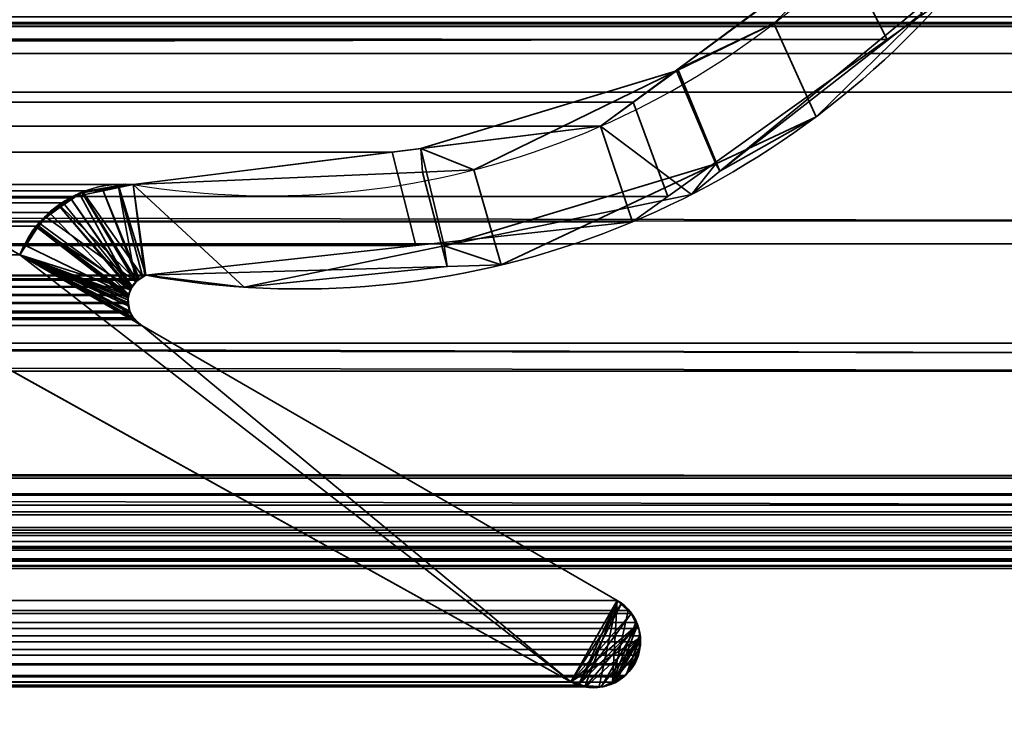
# Model space of a CAD drawing. Header units: millimetres. Extents: x -603 to 3703, y -115 to 249.
# Tile 216 of 256: x 400.71 to 408.55, y -4.96 to 0.58. Entities that reach past the tile are written whole.
import ezdxf

# ---------------------------------------------------------------- set-up
doc = ezdxf.new("R2010")
doc.units = ezdxf.units.MM
doc.layers.add('151', color=7, linetype='Continuous', true_color=0xffffff)

# ---------------------------------------------------------------- blocks, each defined once
blk = doc.blocks.new('UG_SURFACE_001')
at = {"layer": '151', "color": 252, "linetype": 'Continuous', "lineweight": 35}
for points in [[(603, -13.3, 2212.25), (603, 230.4, 2212.25), (-603, 230.4, 2212.25), (-603, -13.3, 2212.25)], [(-453, -13.3, 2062.2499), (-453, 230.4, 2062.2499), (453, 230.4, 2062.2499), (453, -13.3, 2062.2499)]]:
    blk.add_3dface(points, dxfattribs=at)
blk = doc.blocks.new('UG_SURFACE_012')
at = {"layer": '151', "color": 43, "linetype": 'Continuous', "lineweight": 35}
for points in [[(-344, 0, 948), (-318, 0, 951.5), (409, 0, 2), (-409, 0, 2)], [(-318, 0, 1186.5), (-344, 0, 1190.0001), (-409, 0, 2017), (409, 0, 2017)], [(409, 0, 2017), (409, 0, 2), (-318, 0, 951.5), (-318, 0, 1186.5)], [(-409, -34, 2017), (409, -34, 2017), (409, 0, 2017), (-409, 0, 2017)], [(-409, -2), (-409, 0, 2), (409, 0, 2), (409, -2)], [(-409, -2), (409, -2), (409, -13), (-409, -13)]]:
    blk.add_3dface(points, dxfattribs=at)
blk = doc.blocks.new('UG_SURFACE_067')
at = {"layer": '151', "color": 7, "linetype": 'Continuous', "lineweight": 35}
for points in [[(412.1643, 0.7759, 2019.4142), (-412.175, 2.6459, 2019.4249), (-412.1673, 0.3027, 2019.4173)], [(407.2531, 1.1411, 2014.5032), (407.6691, 1.4475, 2014.919), (408.0694, 0.7409, 2015.3193), (407.618, 0.4178, 2014.868)], [(405.5958, -0.0797, 2012.8458), (-405.5958, -0.0797, 2012.8458), (-407.2531, 1.1411, 2014.5032), (407.2531, 1.1411, 2014.5032)], [(405.5958, -0.0797, 2012.8458), (407.2531, 1.1411, 2014.5032), (407.618, 0.4178, 2014.868), (405.873, -0.8311, 2013.123)], [(-408.3143, 1.0331, 2015.5642), (-407.6003, 0.4476, 2014.8504), (407.618, 0.4178, 2014.868)], [(407.618, 0.4178, 2014.868), (408.0694, 0.7409, 2015.3193), (-408.3143, 1.0331, 2015.5642)], [(-412.1673, 0.3027, 2019.4173), (412.1944, 0.3073, 2019.4445), (412.1643, 0.7759, 2019.4142)], [(411.2493, -1.0249, 2018.4994), (-411.2823, -1.2143, 2018.5323), (-411.1926, 0.5499, 2018.4426)], [(411.1926, 0.5499, 2018.4426), (-411.1926, 0.5499, 2018.4426), (-411.1875, 0.5517, 2018.4374), (411.1875, 0.5517, 2018.4374)], [(-411.1926, 0.5499, 2018.4426), (411.1926, 0.5499, 2018.4426), (411.2493, -1.0249, 2018.4994)], [(411.1807, 0.5541, 2018.4307), (-411.1875, 0.5517, 2018.4374), (-411.1807, 0.5541, 2018.4307)], [(411.1807, 0.5541, 2018.4307), (411.1875, 0.5517, 2018.4374), (-411.1875, 0.5517, 2018.4374)], [(411.1767, 0.5539, 2018.4267), (-411.1767, 0.5539, 2018.4267), (-411.1524, 0.5522, 2018.4023), (411.1524, 0.5522, 2018.4023)], [(411.1524, 0.5522, 2018.4023), (-411.1524, 0.5522, 2018.4023), (-411.0952, 0.5484, 2018.3451), (411.0952, 0.5484, 2018.3451)], [(-410.3616, 0.5215, 2017.6115), (410.0084, 0.5991, 2017.2584), (410.3616, 0.5215, 2017.6115)], [(-410.3616, 0.5215, 2017.6115), (-410.0084, 0.5991, 2017.2584), (410.0084, 0.5991, 2017.2584)], [(411.0952, 0.5484, 2018.3451), (-411.0952, 0.5484, 2018.3451), (-411.0318, 0.5441, 2018.2817)], [(411.0318, 0.5441, 2018.2817), (411.0952, 0.5484, 2018.3451), (-411.0318, 0.5441, 2018.2817)], [(-411.0318, 0.5441, 2018.2817), (-410.4793, 0.5255, 2017.7293), (410.4793, 0.5255, 2017.7293), (411.0318, 0.5441, 2018.2817)], [(410.3616, 0.5215, 2017.6115), (-410.4793, 0.5255, 2017.7293), (-410.3616, 0.5215, 2017.6115)], [(410.3616, 0.5215, 2017.6115), (410.4793, 0.5255, 2017.7293), (-410.4793, 0.5255, 2017.7293)], [(407.618, 0.4178, 2014.868), (-407.6003, 0.4476, 2014.8504), (-406.0597, -0.8157, 2013.3097)], [(407.618, 0.4178, 2014.868), (-406.0597, -0.8157, 2013.3097), (-405.8917, -0.8505, 2013.1416)], [(-405.8917, -0.8505, 2013.1416), (405.873, -0.8311, 2013.123), (407.618, 0.4178, 2014.868)], [(412.3484, -2.085, 2019.5985), (412.1944, 0.3073, 2019.4445), (-412.1673, 0.3027, 2019.4173)], [(412.3484, -2.085, 2019.5985), (-412.1673, 0.3027, 2019.4173), (-412.1649, -0.4257, 2019.4149)], [(-398.5944, -0.0688, 2005.8444), (-400.7098, -1.2961, 2007.9598), (400.7098, -1.2961, 2007.9598), (398.5944, -0.0688, 2005.8444)], [(398.5944, -0.0688, 2005.8444), (400.7098, -1.2961, 2007.9598), (405.1005, -4.6975, 2012.3506), (397.7236, -0.597, 2004.9736)], [(-405.5958, -0.0797, 2012.8458), (405.5958, -0.0797, 2012.8458), (405.3343, -0.2724, 2012.5842)], [(-405.3343, -0.2724, 2012.5842), (-405.5958, -0.0797, 2012.8458), (405.3343, -0.2724, 2012.5842)], [(405.873, -0.8311, 2013.123), (405.5894, -1.0341, 2012.8393), (405.3343, -0.2724, 2012.5842), (405.5958, -0.0797, 2012.8458)], [(405.3343, -0.2724, 2012.5842), (403.6761, -0.4788, 2010.9262), (-403.6761, -0.4788, 2010.9262), (-405.3343, -0.2724, 2012.5842)], [(403.6761, -0.4788, 2010.9262), (405.3343, -0.2724, 2012.5842), (405.5894, -1.0341, 2012.8393), (403.8659, -1.2227, 2011.1158)], [(-412.1649, -0.4257, 2019.4149), (-412.375, -2.1926, 2019.6249), (412.4011, -2.2235, 2019.6512)], [(-412.1649, -0.4257, 2019.4149), (412.4011, -2.2235, 2019.6512), (412.3484, -2.085, 2019.5985)], [(401.6124, -0.7357, 2008.8625), (-401.6124, -0.7357, 2008.8625), (-403.6761, -0.4788, 2010.9262), (403.6761, -0.4788, 2010.9262)], [(403.8659, -1.2227, 2011.1158), (401.7144, -1.4582, 2008.9643), (401.6124, -0.7357, 2008.8625), (403.6761, -0.4788, 2010.9262)], [(397.7236, -0.597, 2004.9736), (405.1005, -4.6975, 2012.3506), (-405.1005, -4.6975, 2012.3506), (-397.7236, -0.597, 2004.9736)], [(-401.3717, -0.7752, 2008.6217), (-401.6124, -0.7357, 2008.8625), (401.6124, -0.7357, 2008.8625)], [(401.6124, -0.7357, 2008.8625), (401.3734, -0.7859, 2008.6234), (-401.3717, -0.7752, 2008.6217)], [(-401.1837, -0.8061, 2008.4336), (-401.3717, -0.7752, 2008.6217), (401.3734, -0.7859, 2008.6234)], [(401.7071, -1.4622, 2008.9571), (401.6625, -1.4864, 2008.9126), (401.3734, -0.7859, 2008.6234), (401.6124, -0.7357, 2008.8625)], [(401.6124, -0.7357, 2008.8625), (401.7144, -1.4582, 2008.9643), (401.7071, -1.4622, 2008.9571)], [(405.5894, -1.0341, 2012.8393), (405.873, -0.8311, 2013.123), (-405.8917, -0.8505, 2013.1416)], [(-405.8917, -0.8505, 2013.1416), (-403.8573, -1.272, 2011.1072), (403.8659, -1.2227, 2011.1158)], [(403.8659, -1.2227, 2011.1158), (405.5894, -1.0341, 2012.8393), (-405.8917, -0.8505, 2013.1416)], [(-401.1837, -0.8061, 2008.4336), (401.3734, -0.7859, 2008.6234), (401.1126, -0.8407, 2008.3625)], [(401.1126, -0.8407, 2008.3625), (-401.1174, -0.8549, 2008.3673), (-401.1837, -0.8061, 2008.4336)], [(401.1126, -0.8407, 2008.3625), (401.1123, -0.841, 2008.3623), (-401.1174, -0.8549, 2008.3673)], [(-401.1174, -0.8549, 2008.3673), (401.1123, -0.841, 2008.3623), (401.0556, -0.8808, 2008.3055)], [(401.0556, -0.8808, 2008.3055), (-401.0614, -0.8961, 2008.3113), (-401.1174, -0.8549, 2008.3673)], [(401.6019, -1.5535, 2008.852), (401.0556, -0.8808, 2008.3055), (401.1123, -0.841, 2008.3623)], [(401.6059, -1.549, 2008.8561), (401.6019, -1.5535, 2008.852), (401.1123, -0.841, 2008.3623), (401.1126, -0.8407, 2008.3625)], [(401.6525, -1.4975, 2008.9025), (401.6059, -1.549, 2008.8561), (401.1126, -0.8407, 2008.3625), (401.3734, -0.7859, 2008.6234)], [(401.3734, -0.7859, 2008.6234), (401.6625, -1.4864, 2008.9126), (401.6525, -1.4975, 2008.9025)], [(-400.8627, -1.0424, 2008.1127), (-401.0614, -0.8961, 2008.3113), (401.0556, -0.8808, 2008.3055)], [(-400.8627, -1.0424, 2008.1127), (401.0556, -0.8808, 2008.3055), (400.9447, -0.9589, 2008.1947)], [(400.9447, -0.9589, 2008.1947), (401.0556, -0.8808, 2008.3055), (401.6019, -1.5535, 2008.852), (401.5792, -1.6116, 2008.8291)], [(400.9447, -0.9589, 2008.1947), (-400.8545, -1.056, 2008.1046), (-400.8627, -1.0424, 2008.1127)], [(400.9447, -0.9589, 2008.1947), (400.8613, -1.067, 2008.1112), (-400.8545, -1.056, 2008.1046)], [(401.5792, -1.6116, 2008.8291), (400.8613, -1.067, 2008.1112), (400.9447, -0.9589, 2008.1947)], [(411.2493, -1.0249, 2018.4994), (411.2903, -1.2084, 2018.5404), (-411.2823, -1.2143, 2018.5323)], [(-400.8545, -1.056, 2008.1046), (400.8613, -1.067, 2008.1112), (400.7455, -1.217, 2007.9954)], [(400.7455, -1.217, 2007.9954), (-400.7098, -1.2961, 2007.9598), (-400.8545, -1.056, 2008.1046)], [(401.5763, -1.6191, 2008.8263), (400.7455, -1.217, 2007.9954), (400.8613, -1.067, 2008.1112)], [(401.5792, -1.6116, 2008.8291), (401.5763, -1.6191, 2008.8263), (400.8613, -1.067, 2008.1112)], [(-411.2858, -1.283, 2018.5359), (411.2903, -1.2084, 2018.5404), (411.755, -3.2885, 2019.0051)], [(-411.2858, -1.283, 2018.5359), (-411.2823, -1.2143, 2018.5323), (411.2903, -1.2084, 2018.5404)], [(403.8659, -1.2227, 2011.1158), (-403.8573, -1.272, 2011.1072), (-402.4964, -1.5539, 2009.7463)], [(403.8659, -1.2227, 2011.1158), (-402.4964, -1.5539, 2009.7463), (-401.7144, -1.4582, 2008.9643)], [(-401.7144, -1.4582, 2008.9643), (401.7144, -1.4582, 2008.9643), (403.8659, -1.2227, 2011.1158)], [(400.7455, -1.217, 2007.9954), (400.7098, -1.2961, 2007.9598), (-400.7098, -1.2961, 2007.9598)], [(400.7098, -1.2961, 2007.9598), (400.7455, -1.217, 2007.9954), (401.5763, -1.6191, 2008.8263), (401.5722, -1.6769, 2008.8222)], [(411.755, -3.2885, 2019.0051), (-411.8236, -3.4661, 2019.0735), (-411.2858, -1.283, 2018.5359)], [(405.1005, -4.6975, 2012.3506), (400.7098, -1.2961, 2007.9598), (401.6825, -1.8586, 2008.9326)], [(400.7098, -1.2961, 2007.9598), (401.614, -1.7971, 2008.8639), (401.6287, -1.8104, 2008.8787)], [(401.6287, -1.8104, 2008.8787), (401.6825, -1.8586, 2008.9326), (400.7098, -1.2961, 2007.9598)], [(400.7098, -1.2961, 2007.9598), (401.5859, -1.7456, 2008.8358), (401.5925, -1.7578, 2008.8425), (401.614, -1.7971, 2008.8639)], [(400.7098, -1.2961, 2007.9598), (401.5718, -1.6826, 2008.8217), (401.5859, -1.7456, 2008.8358)], [(401.5722, -1.6769, 2008.8222), (401.5718, -1.6826, 2008.8217), (400.7098, -1.2961, 2007.9598)], [(-401.7144, -1.4582, 2008.9643), (-401.7074, -1.4629, 2008.9574), (401.7071, -1.4622, 2008.9571)], [(401.7071, -1.4622, 2008.9571), (401.7144, -1.4582, 2008.9643), (-401.7144, -1.4582, 2008.9643)], [(401.6625, -1.4864, 2008.9126), (401.7071, -1.4622, 2008.9571), (-401.7074, -1.4629, 2008.9574)], [(401.6625, -1.4864, 2008.9126), (-401.7074, -1.4629, 2008.9574), (-401.6528, -1.4997, 2008.9028)], [(-401.6528, -1.4997, 2008.9028), (401.6525, -1.4975, 2008.9025), (401.6625, -1.4864, 2008.9126)], [(401.6525, -1.4975, 2008.9025), (-401.6528, -1.4997, 2008.9028), (-401.631, -1.5143, 2008.8811)], [(-401.631, -1.5143, 2008.8811), (401.6059, -1.549, 2008.8561), (401.6525, -1.4975, 2008.9025)], [(-401.631, -1.5143, 2008.8811), (-401.6072, -1.5504, 2008.8573), (401.6059, -1.549, 2008.8561)], [(401.6019, -1.5535, 2008.852), (401.6059, -1.549, 2008.8561), (-401.6072, -1.5504, 2008.8573)], [(401.6019, -1.5535, 2008.852), (-401.6072, -1.5504, 2008.8573), (-401.5906, -1.5754, 2008.8406)], [(-401.5906, -1.5754, 2008.8406), (401.5792, -1.6116, 2008.8291), (401.6019, -1.5535, 2008.852)], [(-401.5906, -1.5754, 2008.8406), (-401.5804, -1.612, 2008.8303), (401.5792, -1.6116, 2008.8291)], [(401.5763, -1.6191, 2008.8263), (401.5792, -1.6116, 2008.8291), (-401.5804, -1.612, 2008.8303)], [(401.5763, -1.6191, 2008.8263), (-401.5804, -1.612, 2008.8303), (-401.5729, -1.639, 2008.8229)], [(-401.5729, -1.639, 2008.8229), (-401.5736, -1.6767, 2008.8236), (401.5722, -1.6769, 2008.8222)], [(-401.5729, -1.639, 2008.8229), (401.5722, -1.6769, 2008.8222), (401.5763, -1.6191, 2008.8263)], [(-401.5742, -1.7028, 2008.8241), (-401.5859, -1.7456, 2008.8358), (401.5859, -1.7456, 2008.8358)], [(401.5718, -1.6826, 2008.8217), (-401.5736, -1.6767, 2008.8236), (-401.5742, -1.7028, 2008.8241)], [(-401.5742, -1.7028, 2008.8241), (401.5859, -1.7456, 2008.8358), (401.5718, -1.6826, 2008.8217)], [(401.5718, -1.6826, 2008.8217), (401.5722, -1.6769, 2008.8222), (-401.5736, -1.6767, 2008.8236)], [(401.614, -1.7971, 2008.8639), (-401.5928, -1.7573, 2008.8427), (-401.624, -1.8099, 2008.8739)], [(-401.624, -1.8099, 2008.8739), (401.6287, -1.8104, 2008.8787), (401.614, -1.7971, 2008.8639)], [(-401.5859, -1.7456, 2008.8358), (-401.5928, -1.7573, 2008.8427), (401.5925, -1.7578, 2008.8425)], [(401.614, -1.7971, 2008.8639), (401.5925, -1.7578, 2008.8425), (-401.5928, -1.7573, 2008.8427)], [(401.5925, -1.7578, 2008.8425), (401.5859, -1.7456, 2008.8358), (-401.5859, -1.7456, 2008.8358)], [(405.4683, -4.0486, 2012.7182), (401.6825, -1.8586, 2008.9326), (-401.6825, -1.8586, 2008.9326), (-405.4683, -4.0486, 2012.7182)], [(-401.6818, -1.8582, 2008.9319), (-401.6825, -1.8586, 2008.9326), (401.6825, -1.8586, 2008.9326)], [(-401.6276, -1.8129, 2008.8775), (-401.6818, -1.8582, 2008.9319), (401.6825, -1.8586, 2008.9326)], [(-401.624, -1.8099, 2008.8739), (-401.6276, -1.8129, 2008.8775), (401.6287, -1.8104, 2008.8787)], [(401.6825, -1.8586, 2008.9326), (401.6287, -1.8104, 2008.8787), (-401.6276, -1.8129, 2008.8775)], [(405.1005, -4.6975, 2012.3506), (401.6825, -1.8586, 2008.9326), (405.4683, -4.0486, 2012.7182)], [(-412.375, -2.1926, 2019.6249), (-412.3904, -2.2315, 2019.6404), (412.4011, -2.2235, 2019.6512)], [(-412.3904, -2.2315, 2019.6404), (-412.7183, -3.0566, 2019.9683), (412.7183, -3.0566, 2019.9683)], [(412.7183, -3.0566, 2019.9683), (412.4011, -2.2235, 2019.6512), (-412.3904, -2.2315, 2019.6404)], [(412.7183, -3.0566, 2019.9683), (-412.7183, -3.0566, 2019.9683), (-412.7246, -3.0742, 2019.9747), (412.7246, -3.0742, 2019.9747)], [(412.7699, -3.2006, 2020.0198), (412.7246, -3.0742, 2019.9747), (-412.7246, -3.0742, 2019.9747), (-412.7699, -3.2006, 2020.0198)], [(412.7762, -3.3434, 2020.0262), (-412.7704, -3.2114, 2020.0202), (-412.7762, -3.3434, 2020.0262)], [(-412.7704, -3.2114, 2020.0202), (412.7704, -3.2114, 2020.0202), (412.7699, -3.2006, 2020.0198)], [(-412.7699, -3.2006, 2020.0198), (-412.7704, -3.2114, 2020.0202), (412.7699, -3.2006, 2020.0198)], [(412.7762, -3.3434, 2020.0262), (412.7704, -3.2114, 2020.0202), (-412.7704, -3.2114, 2020.0202)], [(411.755, -3.2885, 2019.0051), (411.8178, -3.4688, 2019.0678), (-411.8236, -3.4661, 2019.0735)], [(-412.7762, -3.3434, 2020.0262), (-412.7704, -3.3663, 2020.0205), (412.7704, -3.3663, 2020.0205), (412.7762, -3.3434, 2020.0262)], [(412.7704, -3.3663, 2020.0205), (-412.7704, -3.3663, 2020.0205), (-412.7395, -3.4879, 2019.9895)], [(412.7395, -3.4879, 2019.9895), (412.7704, -3.3663, 2020.0205), (-412.7395, -3.4879, 2019.9895)], [(-412.7395, -3.4879, 2019.9895), (-412.7251, -3.5111, 2019.9752), (412.7251, -3.5111, 2019.9752), (412.7395, -3.4879, 2019.9895)], [(412.6571, -3.6207, 2019.907), (-412.7251, -3.5111, 2019.9752), (-412.6571, -3.6207, 2019.907)], [(412.6571, -3.6207, 2019.907), (412.7251, -3.5111, 2019.9752), (-412.7251, -3.5111, 2019.9752)], [(-411.8398, -3.5319, 2019.0897), (-411.8236, -3.4661, 2019.0735), (411.8178, -3.4688, 2019.0678)], [(411.8178, -3.4688, 2019.0678), (411.8398, -3.5319, 2019.0897), (-411.8398, -3.5319, 2019.0897)], [(411.8696, -3.5803, 2019.1195), (-411.9409, -3.6479, 2019.1908), (-411.8696, -3.5803, 2019.1195)], [(411.8696, -3.5803, 2019.1195), (411.9409, -3.6479, 2019.1908), (-411.9409, -3.6479, 2019.1908)], [(-411.8696, -3.5803, 2019.1195), (411.8398, -3.5319, 2019.0897), (411.8696, -3.5803, 2019.1195)], [(-411.8696, -3.5803, 2019.1195), (-411.8398, -3.5319, 2019.0897), (411.8398, -3.5319, 2019.0897)], [(-412.6571, -3.6207, 2019.907), (-412.6413, -3.6334, 2019.8913), (412.6413, -3.6334, 2019.8913), (412.6571, -3.6207, 2019.907)], [(412.6413, -3.6334, 2019.8913), (-412.6413, -3.6334, 2019.8913), (-412.5169, -3.7332, 2019.7668), (412.5169, -3.7332, 2019.7668)], [(-412.0153, -3.7184, 2019.2654), (411.9409, -3.6479, 2019.1908), (412.0153, -3.7184, 2019.2654)], [(-412.0153, -3.7184, 2019.2654), (-411.9409, -3.6479, 2019.1908), (411.9409, -3.6479, 2019.1908)], [(412.5169, -3.7332, 2019.7668), (-412.5169, -3.7332, 2019.7668), (-412.5004, -3.7372, 2019.7504), (412.5004, -3.7372, 2019.7504)], [(412.5004, -3.7372, 2019.7504), (-412.5004, -3.7372, 2019.7504), (-412.36, -3.7712, 2019.6099), (412.36, -3.7712, 2019.6099)], [(412.2073, -3.7755, 2019.4573), (-412.2073, -3.7755, 2019.4573), (-412.0605, -3.7319, 2019.3105), (412.0605, -3.7319, 2019.3105)], [(412.0153, -3.7184, 2019.2654), (-412.0605, -3.7319, 2019.3105), (-412.0153, -3.7184, 2019.2654)], [(412.0153, -3.7184, 2019.2654), (412.0605, -3.7319, 2019.3105), (-412.0605, -3.7319, 2019.3105)], [(412.2679, -3.7935, 2019.5179), (-412.36, -3.7712, 2019.6099), (-412.2679, -3.7935, 2019.5179)], [(412.2679, -3.7935, 2019.5179), (412.36, -3.7712, 2019.6099), (-412.36, -3.7712, 2019.6099)], [(-412.2679, -3.7935, 2019.5179), (-412.2073, -3.7755, 2019.4573), (412.2073, -3.7755, 2019.4573), (412.2679, -3.7935, 2019.5179)], [(405.4683, -4.0486, 2012.7182), (-405.4683, -4.0486, 2012.7182), (-405.5561, -4.1276, 2012.8059), (405.5561, -4.1276, 2012.8059)], [(405.4683, -4.0486, 2012.7182), (405.2124, -4.7275, 2012.4624), (405.1594, -4.7238, 2012.4094), (405.1005, -4.6975, 2012.3506)], [(405.4683, -4.0486, 2012.7182), (405.3239, -4.7352, 2012.574), (405.2124, -4.7275, 2012.4624)], [(405.4314, -4.7001, 2012.6815), (405.3539, -4.7372, 2012.604), (405.3239, -4.7352, 2012.574), (405.4683, -4.0486, 2012.7182)], [(405.4314, -4.7001, 2012.6815), (405.4683, -4.0486, 2012.7182), (405.5561, -4.1276, 2012.8059)], [(-405.5834, -4.1522, 2012.8334), (-405.618, -4.224, 2012.8679), (405.618, -4.224, 2012.8679)], [(405.5834, -4.1522, 2012.8334), (405.5561, -4.1276, 2012.8059), (-405.5561, -4.1276, 2012.8059), (-405.5834, -4.1522, 2012.8334)], [(-405.5834, -4.1522, 2012.8334), (405.618, -4.224, 2012.8679), (405.5834, -4.1522, 2012.8334)], [(405.5561, -4.1276, 2012.8059), (405.5834, -4.1522, 2012.8334), (405.618, -4.224, 2012.8679), (405.4314, -4.7001, 2012.6815)], [(405.641, -4.2719, 2012.8911), (405.618, -4.224, 2012.8679), (-405.618, -4.224, 2012.8679), (-405.641, -4.2719, 2012.8911)], [(405.4314, -4.7001, 2012.6815), (405.618, -4.224, 2012.8679), (405.641, -4.2719, 2012.8911), (405.6487, -4.3313, 2012.8987)], [(-405.641, -4.2719, 2012.8911), (-405.6487, -4.3313, 2012.8987), (405.6487, -4.3313, 2012.8987)], [(-405.641, -4.2719, 2012.8911), (405.6487, -4.3313, 2012.8987), (405.641, -4.2719, 2012.8911)], [(405.6546, -4.3771, 2012.9046), (-405.6487, -4.3313, 2012.8987), (-405.6546, -4.3771, 2012.9046)], [(-405.6546, -4.3771, 2012.9046), (-405.6444, -4.4404, 2012.8944), (405.6444, -4.4404, 2012.8944), (405.6546, -4.3771, 2012.9046)], [(405.6546, -4.3771, 2012.9046), (405.6487, -4.3313, 2012.8987), (-405.6487, -4.3313, 2012.8987)], [(405.4314, -4.7001, 2012.6815), (405.6487, -4.3313, 2012.8987), (405.6546, -4.3771, 2012.9046), (405.6444, -4.4404, 2012.8944)], [(405.6373, -4.4839, 2012.8872), (-405.6444, -4.4404, 2012.8944), (-405.6373, -4.4839, 2012.8872)], [(405.6373, -4.4839, 2012.8872), (405.6444, -4.4404, 2012.8944), (-405.6444, -4.4404, 2012.8944)], [(405.6001, -4.5617, 2012.85), (405.531, -4.6458, 2012.7809), (405.4314, -4.7001, 2012.6815), (405.6444, -4.4404, 2012.8944)], [(405.6444, -4.4404, 2012.8944), (405.6373, -4.4839, 2012.8872), (405.6078, -4.5523, 2012.8577), (405.6001, -4.5617, 2012.85)], [(-405.6373, -4.4839, 2012.8872), (-405.6078, -4.5523, 2012.8577), (405.6078, -4.5523, 2012.8577), (405.6373, -4.4839, 2012.8872)], [(405.6078, -4.5523, 2012.8577), (-405.6078, -4.5523, 2012.8577), (-405.6001, -4.5617, 2012.85), (405.6001, -4.5617, 2012.85)], [(405.6001, -4.5617, 2012.85), (-405.6001, -4.5617, 2012.85), (-405.531, -4.6458, 2012.7809), (405.531, -4.6458, 2012.7809)], [(405.5221, -4.6566, 2012.7721), (-405.531, -4.6458, 2012.7809), (-405.5221, -4.6566, 2012.7721)], [(405.5221, -4.6566, 2012.7721), (405.531, -4.6458, 2012.7809), (-405.531, -4.6458, 2012.7809)], [(-405.5221, -4.6566, 2012.7721), (-405.4314, -4.7001, 2012.6815), (405.4314, -4.7001, 2012.6815), (405.5221, -4.6566, 2012.7721)], [(405.4314, -4.7001, 2012.6815), (-405.4314, -4.7001, 2012.6815), (-405.3539, -4.7372, 2012.604)], [(405.3539, -4.7372, 2012.604), (405.4314, -4.7001, 2012.6815), (-405.3539, -4.7372, 2012.604)], [(-405.1594, -4.7238, 2012.4094), (405.1005, -4.6975, 2012.3506), (405.1594, -4.7238, 2012.4094)], [(-405.1594, -4.7238, 2012.4094), (-405.1005, -4.6975, 2012.3506), (405.1005, -4.6975, 2012.3506)], [(405.531, -4.6458, 2012.7809), (405.5221, -4.6566, 2012.7721), (405.4314, -4.7001, 2012.6815)], [(-405.3539, -4.7372, 2012.604), (-405.3239, -4.7352, 2012.574), (405.3239, -4.7352, 2012.574), (405.3539, -4.7372, 2012.604)], [(405.3239, -4.7352, 2012.574), (-405.3239, -4.7352, 2012.574), (-405.2124, -4.7275, 2012.4624), (405.2124, -4.7275, 2012.4624)], [(405.1594, -4.7238, 2012.4094), (-405.2124, -4.7275, 2012.4624), (-405.1594, -4.7238, 2012.4094)], [(405.1594, -4.7238, 2012.4094), (405.2124, -4.7275, 2012.4624), (-405.2124, -4.7275, 2012.4624)]]:
    blk.add_3dface(points, dxfattribs=at)
blk = doc.blocks.new('UG_SURFACE_068')
at = {"layer": '151', "color": 7, "linetype": 'Continuous', "lineweight": 35}
for points in [[(407.5188, 1.3368, 2014.7688), (405.9502, 0.1813, 2013.2003), (406.286, -0.6301, 2013.536), (407.8909, 0.6859, 2015.1408)], [(405.9502, 0.1813, 2013.2003), (407.5188, 1.3368, 2014.7688), (407.4979, 1.3318, -7.75)], [(407.4979, 1.3318, -7.75), (406.7172, 0.5474, -7.75), (405.9502, 0.1813, 2013.2003)], [(407.8954, 0.6251, -7.75), (407.052, -0.1965, -7.75), (406.7172, 0.5474, -7.75), (407.4979, 1.3318, -7.75)], [(407.8954, 0.6251, -7.75), (407.8909, 0.6859, 2015.1408), (406.286, -0.6301, 2013.536)], [(406.286, -0.6301, 2013.536), (407.052, -0.1965, -7.75), (407.8954, 0.6251, -7.75)], [(405.942, 0.1689, -7.75), (406.7172, 0.5474, -7.75), (407.052, -0.1965, -7.75), (406.2552, -0.5715, -7.75)], [(406.7172, 0.5474, -7.75), (405.942, 0.1689, -7.75), (405.9502, 0.1813, 2013.2003)], [(405.942, 0.1689, -7.75), (404.3275, -0.6193, -7.75), (403.9043, -0.4504, 2011.1542)], [(403.9043, -0.4504, 2011.1542), (405.3343, -0.2724, 2012.5842), (405.942, 0.1689, -7.75)], [(406.2552, -0.5715, -7.75), (404.5441, -1.3769, -7.75), (404.3275, -0.6193, -7.75), (405.942, 0.1689, -7.75)], [(405.9502, 0.1813, 2013.2003), (405.3343, -0.2724, 2012.5842), (406.0597, -0.8157, 2013.3097), (406.286, -0.6301, 2013.536)], [(405.3343, -0.2724, 2012.5842), (405.9502, 0.1813, 2013.2003), (405.942, 0.1689, -7.75)], [(398.5944, -0.0688, -7.75), (400.7098, -1.2961, -7.75), (405.1005, -4.6975, -7.75), (397.7236, -0.597, -7.75)], [(397.7236, -0.597, 2004.9736), (405.1005, -4.6975, 2012.3506), (400.7098, -1.2961, 2007.9598), (398.5944, -0.0688, 2005.8444)], [(398.5944, -0.0688, 2005.8444), (400.7098, -1.2961, 2007.9598), (400.7098, -1.2961, -7.75), (398.5944, -0.0688, -7.75)], [(406.286, -0.6301, 2013.536), (406.2552, -0.5715, -7.75), (407.052, -0.1965, -7.75)], [(404.0914, -1.2235, 2011.3413), (406.0597, -0.8157, 2013.3097), (405.3343, -0.2724, 2012.5842), (403.9043, -0.4504, 2011.1542)], [(402.4964, -1.5539, 2009.7463), (404.0914, -1.2235, 2011.3413), (403.9043, -0.4504, 2011.1542), (401.6124, -0.7357, 2008.8625)], [(401.6124, -0.7357, 2008.8625), (403.9043, -0.4504, 2011.1542), (403.9173, -0.6369, -7.75)], [(404.3275, -0.6193, -7.75), (403.9173, -0.6369, -7.75), (403.9043, -0.4504, 2011.1542)], [(397.7236, -0.597, -7.75), (405.1005, -4.6975, -7.75), (405.1005, -4.6975, 2012.3506), (397.7236, -0.597, 2004.9736)], [(403.9173, -0.6369, -7.75), (404.3275, -0.6193, -7.75), (404.5441, -1.3769, -7.75), (404.1143, -1.3892, -7.75)], [(406.2552, -0.5715, -7.75), (406.0597, -0.8157, 2013.3097), (404.0914, -1.2235, 2011.3413)], [(404.0914, -1.2235, 2011.3413), (404.5441, -1.3769, -7.75), (406.2552, -0.5715, -7.75)], [(406.2552, -0.5715, -7.75), (406.286, -0.6301, 2013.536), (406.0597, -0.8157, 2013.3097)], [(404.1143, -1.3892, -7.75), (401.7144, -1.4582, -7.75), (401.6124, -0.7357, -7.75), (403.9173, -0.6369, -7.75)], [(403.9173, -0.6369, -7.75), (401.6124, -0.7357, -7.75), (401.6124, -0.7357, 2008.8625)], [(401.4962, -0.7431, -7.75), (401.2121, -0.7943, -7.75), (401.2064, -0.8023, 2008.4565)], [(401.2064, -0.8023, 2008.4565), (401.4962, -0.7548, 2008.7461), (401.4962, -0.7431, -7.75)], [(401.4962, -0.7548, 2008.7461), (401.2064, -0.8023, 2008.4565), (401.631, -1.5143, 2008.8811), (401.6348, -1.5118, 2008.8847)], [(401.2121, -0.7943, -7.75), (401.4962, -0.7431, -7.75), (401.7144, -1.4582, -7.75), (401.691, -1.4725, -7.75)], [(401.7144, -1.4582, -7.75), (401.4962, -0.7431, -7.75), (401.5536, -0.7327, -7.75), (401.6124, -0.7357, -7.75)], [(401.6124, -0.7357, -7.75), (401.5536, -0.7327, -7.75), (401.4962, -0.7548, 2008.7461)], [(401.5536, -0.7327, -7.75), (401.4962, -0.7431, -7.75), (401.4962, -0.7548, 2008.7461)], [(401.6908, -1.4741, 2008.9407), (401.7144, -1.4582, 2008.9643), (401.6124, -0.7357, 2008.8625), (401.4962, -0.7548, 2008.7461)], [(401.4962, -0.7548, 2008.7461), (401.6124, -0.7357, 2008.8625), (401.6124, -0.7357, -7.75)], [(401.4962, -0.7548, 2008.7461), (401.6348, -1.5118, 2008.8847), (401.6908, -1.4741, 2008.9407)], [(401.6124, -0.7357, 2008.8625), (401.7144, -1.4582, 2008.9643), (402.4964, -1.5539, 2009.7463)], [(401.2066, -0.7979, -7.75), (401.0348, -0.9097, -7.75), (401.0333, -0.9168, 2008.2834)], [(401.0333, -0.9168, 2008.2834), (401.1837, -0.8061, 2008.4336), (401.2066, -0.7979, -7.75)], [(401.1837, -0.8061, 2008.4336), (401.0333, -0.9168, 2008.2834), (401.598, -1.5642, 2008.848)], [(401.644, -1.5015, -7.75), (401.0348, -0.9097, -7.75), (401.2066, -0.7979, -7.75)], [(401.1837, -0.8061, 2008.4336), (401.2064, -0.8023, 2008.4565), (401.2066, -0.7979, -7.75)], [(401.598, -1.5642, 2008.848), (401.631, -1.5143, 2008.8811), (401.2064, -0.8023, 2008.4565), (401.1837, -0.8061, 2008.4336)], [(401.2121, -0.7943, -7.75), (401.2066, -0.7979, -7.75), (401.2064, -0.8023, 2008.4565)], [(401.691, -1.4725, -7.75), (401.644, -1.5015, -7.75), (401.2066, -0.7979, -7.75), (401.2121, -0.7943, -7.75)], [(400.8627, -1.0424, 2008.1127), (401.0348, -0.9097, -7.75), (400.9118, -0.9899, -7.75)], [(400.8627, -1.0424, 2008.1127), (401.0333, -0.9168, 2008.2834), (401.0348, -0.9097, -7.75)], [(401.0333, -0.9168, 2008.2834), (400.8627, -1.0424, 2008.1127), (401.5906, -1.5754, 2008.8406)], [(400.9118, -0.9899, -7.75), (401.0348, -0.9097, -7.75), (401.644, -1.5015, -7.75), (401.6363, -1.5121, -7.75)], [(401.0333, -0.9168, 2008.2834), (401.5906, -1.5754, 2008.8406), (401.598, -1.5642, 2008.848)], [(400.9118, -0.9899, -7.75), (400.8529, -1.0791, -7.75), (400.8433, -1.0747, 2008.0934)], [(400.8433, -1.0747, 2008.0934), (400.8627, -1.0424, 2008.1127), (400.9118, -0.9899, -7.75)], [(401.6363, -1.5121, -7.75), (401.5988, -1.564, -7.75), (400.8529, -1.0791, -7.75), (400.9118, -0.9899, -7.75)], [(400.8433, -1.0747, 2008.0934), (400.7098, -1.2961, 2007.9598), (401.5729, -1.639, 2008.8229)], [(400.7098, -1.2961, 2007.9598), (400.8433, -1.0747, 2008.0934), (400.8529, -1.0791, -7.75)], [(401.5988, -1.564, -7.75), (401.5906, -1.5754, -7.75), (400.7098, -1.2961, -7.75), (400.8529, -1.0791, -7.75)], [(400.8529, -1.0791, -7.75), (400.7098, -1.2961, -7.75), (400.7098, -1.2961, 2007.9598)], [(401.5774, -1.6229, 2008.8274), (401.5906, -1.5754, 2008.8406), (400.8627, -1.0424, 2008.1127), (400.8433, -1.0747, 2008.0934)], [(400.8433, -1.0747, 2008.0934), (401.5729, -1.639, 2008.8229), (401.5774, -1.6229, 2008.8274)], [(404.1143, -1.3892, -7.75), (404.0914, -1.2235, 2011.3413), (402.4964, -1.5539, 2009.7463)], [(404.0914, -1.2235, 2011.3413), (404.1143, -1.3892, -7.75), (404.5441, -1.3769, -7.75)], [(405.1005, -4.6975, -7.75), (400.7098, -1.2961, -7.75), (401.6825, -1.8586, -7.75)], [(400.7098, -1.2961, -7.75), (401.6133, -1.7962, -7.75), (401.6327, -1.8137, -7.75)], [(400.7098, -1.2961, -7.75), (401.5859, -1.7456, -7.75), (401.5959, -1.7641, -7.75)], [(400.7098, -1.2961, -7.75), (401.5715, -1.6552, -7.75), (401.5756, -1.6815, -7.75)], [(400.7098, -1.2961, -7.75), (401.5906, -1.5754, -7.75), (401.5792, -1.6228, -7.75)], [(401.6327, -1.8137, -7.75), (401.6825, -1.8586, -7.75), (400.7098, -1.2961, -7.75)], [(401.5756, -1.6815, -7.75), (401.5859, -1.7456, -7.75), (400.7098, -1.2961, -7.75)], [(401.5959, -1.7641, -7.75), (401.6133, -1.7962, -7.75), (400.7098, -1.2961, -7.75)], [(401.5792, -1.6228, -7.75), (401.5715, -1.6552, -7.75), (400.7098, -1.2961, -7.75)], [(400.7098, -1.2961, 2007.9598), (401.624, -1.8099, 2008.8739), (401.5961, -1.7629, 2008.846)], [(400.7098, -1.2961, 2007.9598), (401.6818, -1.8582, 2008.9319), (401.6306, -1.8154, 2008.8806)], [(401.5961, -1.7629, 2008.846), (401.5859, -1.7456, 2008.8358), (400.7098, -1.2961, 2007.9598)], [(400.7098, -1.2961, 2007.9598), (405.1005, -4.6975, 2012.3506), (401.6818, -1.8582, 2008.9319)], [(401.5859, -1.7456, 2008.8358), (401.5742, -1.7028, 2008.8241), (400.7098, -1.2961, 2007.9598)], [(401.6306, -1.8154, 2008.8806), (401.624, -1.8099, 2008.8739), (400.7098, -1.2961, 2007.9598)], [(401.5742, -1.7028, 2008.8241), (401.5737, -1.682, 2008.8236), (401.5729, -1.639, 2008.8229), (400.7098, -1.2961, 2007.9598)], [(404.1143, -1.3892, -7.75), (402.4964, -1.5539, 2009.7463), (401.7144, -1.4582, 2008.9643)], [(401.7144, -1.4582, 2008.9643), (401.7144, -1.4582, -7.75), (404.1143, -1.3892, -7.75)], [(401.691, -1.4725, -7.75), (401.6908, -1.4741, 2008.9407), (401.6348, -1.5118, 2008.8847)], [(401.6348, -1.5118, 2008.8847), (401.644, -1.5015, -7.75), (401.691, -1.4725, -7.75)], [(401.7144, -1.4582, -7.75), (401.7144, -1.4582, 2008.9643), (401.6908, -1.4741, 2008.9407)], [(401.6908, -1.4741, 2008.9407), (401.691, -1.4725, -7.75), (401.7144, -1.4582, -7.75)], [(401.5906, -1.5754, -7.75), (401.5988, -1.564, -7.75), (401.598, -1.5642, 2008.848)], [(401.5906, -1.5754, -7.75), (401.598, -1.5642, 2008.848), (401.5906, -1.5754, 2008.8406)], [(401.631, -1.5143, 2008.8811), (401.598, -1.5642, 2008.848), (401.5988, -1.564, -7.75)], [(401.631, -1.5143, 2008.8811), (401.5988, -1.564, -7.75), (401.6363, -1.5121, -7.75)], [(401.6363, -1.5121, -7.75), (401.6348, -1.5118, 2008.8847), (401.631, -1.5143, 2008.8811)], [(401.6348, -1.5118, 2008.8847), (401.6363, -1.5121, -7.75), (401.644, -1.5015, -7.75)], [(401.5715, -1.6552, -7.75), (401.5792, -1.6228, -7.75), (401.5774, -1.6229, 2008.8274)], [(401.5715, -1.6552, -7.75), (401.5774, -1.6229, 2008.8274), (401.5729, -1.639, 2008.8229)], [(401.5729, -1.639, 2008.8229), (401.5756, -1.6815, -7.75), (401.5715, -1.6552, -7.75)], [(401.5729, -1.639, 2008.8229), (401.5737, -1.682, 2008.8236), (401.5756, -1.6815, -7.75)], [(401.5906, -1.5754, 2008.8406), (401.5774, -1.6229, 2008.8274), (401.5792, -1.6228, -7.75)], [(401.5906, -1.5754, 2008.8406), (401.5792, -1.6228, -7.75), (401.5906, -1.5754, -7.75)], [(401.5859, -1.7456, -7.75), (401.5756, -1.6815, -7.75), (401.5737, -1.682, 2008.8236)], [(401.5737, -1.682, 2008.8236), (401.5742, -1.7028, 2008.8241), (401.5859, -1.7456, -7.75)], [(401.5742, -1.7028, 2008.8241), (401.5859, -1.7456, 2008.8358), (401.5859, -1.7456, -7.75)], [(401.5959, -1.7641, -7.75), (401.5859, -1.7456, -7.75), (401.5859, -1.7456, 2008.8358)], [(401.5859, -1.7456, 2008.8358), (401.5961, -1.7629, 2008.846), (401.5959, -1.7641, -7.75)], [(401.6133, -1.7962, -7.75), (401.5959, -1.7641, -7.75), (401.5961, -1.7629, 2008.846)], [(401.5961, -1.7629, 2008.846), (401.624, -1.8099, 2008.8739), (401.6133, -1.7962, -7.75)], [(401.624, -1.8099, 2008.8739), (401.6327, -1.8137, -7.75), (401.6133, -1.7962, -7.75)], [(401.624, -1.8099, 2008.8739), (401.6306, -1.8154, 2008.8806), (401.6327, -1.8137, -7.75)], [(401.6825, -1.8586, -7.75), (401.6327, -1.8137, -7.75), (401.6306, -1.8154, 2008.8806)], [(401.6306, -1.8154, 2008.8806), (401.6818, -1.8582, 2008.9319), (401.6825, -1.8586, -7.75)], [(401.6818, -1.8582, 2008.9319), (401.6825, -1.8586, 2008.9326), (401.6825, -1.8586, -7.75)], [(401.6825, -1.8586, 2008.9326), (401.6818, -1.8582, 2008.9319), (405.1005, -4.6975, 2012.3506)], [(405.4683, -4.0486, -7.75), (401.6825, -1.8586, -7.75), (401.6825, -1.8586, 2008.9326), (405.4683, -4.0486, 2012.7182)], [(401.6825, -1.8586, -7.75), (405.4683, -4.0486, -7.75), (405.5, -4.0756, -7.75), (405.1005, -4.6975, -7.75)], [(405.4683, -4.0486, 2012.7182), (401.6825, -1.8586, 2008.9326), (405.1005, -4.6975, 2012.3506), (405.1594, -4.7238, 2012.4094)], [(405.5, -4.0756, -7.75), (405.5713, -4.1364, -7.75), (405.5793, -4.152, -7.75), (405.1005, -4.6975, -7.75)], [(405.1594, -4.7238, 2012.4094), (405.5006, -4.0777, 2012.7506), (405.4683, -4.0486, 2012.7182)], [(405.5, -4.0756, -7.75), (405.4683, -4.0486, -7.75), (405.4683, -4.0486, 2012.7182)], [(405.4683, -4.0486, 2012.7182), (405.5006, -4.0777, 2012.7506), (405.5, -4.0756, -7.75)], [(405.5713, -4.1364, -7.75), (405.5, -4.0756, -7.75), (405.5006, -4.0777, 2012.7506)], [(405.5793, -4.152, -7.75), (405.6276, -4.2458, -7.75), (405.1005, -4.6975, -7.75)], [(405.582, -4.1509, 2012.8319), (405.5006, -4.0777, 2012.7506), (405.1594, -4.7238, 2012.4094)], [(405.1594, -4.7238, 2012.4094), (405.6288, -4.2465, 2012.8789), (405.5834, -4.1522, 2012.8334), (405.582, -4.1509, 2012.8319)], [(405.5006, -4.0777, 2012.7506), (405.582, -4.1509, 2012.8319), (405.5713, -4.1364, -7.75)], [(405.582, -4.1509, 2012.8319), (405.5793, -4.152, -7.75), (405.5713, -4.1364, -7.75)], [(405.6276, -4.2458, -7.75), (405.5793, -4.152, -7.75), (405.582, -4.1509, 2012.8319)], [(405.582, -4.1509, 2012.8319), (405.5834, -4.1522, 2012.8334), (405.6276, -4.2458, -7.75)], [(405.5834, -4.1522, 2012.8334), (405.6288, -4.2465, 2012.8789), (405.6276, -4.2458, -7.75)], [(405.1005, -4.6975, -7.75), (405.6276, -4.2458, -7.75), (405.641, -4.2719, -7.75), (405.6477, -4.3454, -7.75)], [(405.6288, -4.2465, 2012.8789), (405.1594, -4.7238, 2012.4094), (405.2199, -4.728, 2012.4698)], [(405.2199, -4.728, 2012.4698), (405.3413, -4.7364, 2012.5914), (405.6288, -4.2465, 2012.8789)], [(405.6288, -4.2465, 2012.8789), (405.3413, -4.7364, 2012.5914), (405.3539, -4.7372, 2012.604), (405.4582, -4.6873, 2012.7082)], [(405.6506, -4.3457, 2012.9006), (405.641, -4.2719, 2012.8911), (405.6288, -4.2465, 2012.8789), (405.4582, -4.6873, 2012.7082)], [(405.641, -4.2719, -7.75), (405.6276, -4.2458, -7.75), (405.6288, -4.2465, 2012.8789)], [(405.6288, -4.2465, 2012.8789), (405.641, -4.2719, 2012.8911), (405.641, -4.2719, -7.75)], [(405.6477, -4.3454, -7.75), (405.641, -4.2719, -7.75), (405.641, -4.2719, 2012.8911)], [(405.641, -4.2719, 2012.8911), (405.6506, -4.3457, 2012.9006), (405.6477, -4.3454, -7.75)], [(405.2209, -4.7345, -7.75), (405.1005, -4.6975, -7.75), (405.6477, -4.3454, -7.75)], [(405.3406, -4.7341, -7.75), (405.2481, -4.7429, -7.75), (405.2209, -4.7345, -7.75), (405.6477, -4.3454, -7.75)], [(405.4572, -4.6916, -7.75), (405.3843, -4.7299, -7.75), (405.3406, -4.7341, -7.75), (405.6477, -4.3454, -7.75)], [(405.5457, -4.6273, -7.75), (405.5195, -4.6589, -7.75), (405.4572, -4.6916, -7.75), (405.6477, -4.3454, -7.75)], [(405.6506, -4.3457, 2012.9006), (405.4582, -4.6873, 2012.7082), (405.5221, -4.6566, 2012.7721), (405.5471, -4.6262, 2012.7971)], [(405.6408, -4.4457, -7.75), (405.6078, -4.5523, -7.75), (405.5457, -4.6273, -7.75), (405.6477, -4.3454, -7.75)], [(405.6434, -4.4464, 2012.8934), (405.6546, -4.3771, 2012.9046), (405.6506, -4.3457, 2012.9006), (405.5471, -4.6262, 2012.7971)], [(405.6477, -4.3454, -7.75), (405.6531, -4.4056, -7.75), (405.6408, -4.4457, -7.75)], [(405.6531, -4.4056, -7.75), (405.6546, -4.3771, 2012.9046), (405.6434, -4.4464, 2012.8934)], [(405.6531, -4.4056, -7.75), (405.6477, -4.3454, -7.75), (405.6506, -4.3457, 2012.9006)], [(405.6506, -4.3457, 2012.9006), (405.6546, -4.3771, 2012.9046), (405.6531, -4.4056, -7.75)], [(405.5471, -4.6262, 2012.7971), (405.6078, -4.5523, 2012.8577), (405.6373, -4.4839, 2012.8872), (405.6434, -4.4464, 2012.8934)], [(405.6408, -4.4457, -7.75), (405.6373, -4.4839, 2012.8872), (405.6078, -4.5523, 2012.8577)], [(405.6078, -4.5523, 2012.8577), (405.6078, -4.5523, -7.75), (405.6408, -4.4457, -7.75)], [(405.6408, -4.4457, -7.75), (405.6434, -4.4464, 2012.8934), (405.6373, -4.4839, 2012.8872)], [(405.6434, -4.4464, 2012.8934), (405.6408, -4.4457, -7.75), (405.6531, -4.4056, -7.75)], [(405.5457, -4.6273, -7.75), (405.5471, -4.6262, 2012.7971), (405.5221, -4.6566, 2012.7721)], [(405.5471, -4.6262, 2012.7971), (405.5457, -4.6273, -7.75), (405.6078, -4.5523, -7.75)], [(405.6078, -4.5523, -7.75), (405.6078, -4.5523, 2012.8577), (405.5471, -4.6262, 2012.7971)], [(405.1594, -4.7238, 2012.4094), (405.1005, -4.6975, -7.75), (405.2209, -4.7345, -7.75)], [(405.1594, -4.7238, 2012.4094), (405.1005, -4.6975, 2012.3506), (405.1005, -4.6975, -7.75)], [(405.4572, -4.6916, -7.75), (405.4582, -4.6873, 2012.7082), (405.3539, -4.7372, 2012.604)], [(405.3539, -4.7372, 2012.604), (405.3843, -4.7299, -7.75), (405.4572, -4.6916, -7.75)], [(405.4582, -4.6873, 2012.7082), (405.4572, -4.6916, -7.75), (405.5195, -4.6589, -7.75)], [(405.5195, -4.6589, -7.75), (405.5221, -4.6566, 2012.7721), (405.4582, -4.6873, 2012.7082)], [(405.5221, -4.6566, 2012.7721), (405.5195, -4.6589, -7.75), (405.5457, -4.6273, -7.75)], [(405.2209, -4.7345, -7.75), (405.2199, -4.728, 2012.4698), (405.1594, -4.7238, 2012.4094)], [(405.3406, -4.7341, -7.75), (405.3413, -4.7364, 2012.5914), (405.2199, -4.728, 2012.4698)], [(405.2199, -4.728, 2012.4698), (405.2209, -4.7345, -7.75), (405.2481, -4.7429, -7.75)], [(405.2199, -4.728, 2012.4698), (405.2481, -4.7429, -7.75), (405.3406, -4.7341, -7.75)], [(405.3413, -4.7364, 2012.5914), (405.3406, -4.7341, -7.75), (405.3843, -4.7299, -7.75)], [(405.3843, -4.7299, -7.75), (405.3539, -4.7372, 2012.604), (405.3413, -4.7364, 2012.5914)]]:
    blk.add_3dface(points, dxfattribs=at)
blk = doc.blocks.new('UG_SURFACE_074')
at = {"layer": '151', "color": 252, "linetype": 'Continuous', "lineweight": 35}
for points in [[(-414.5, -30.22, 2021.75), (414.5, -30.22, 2021.75), (414.5, 62.62, 2021.75), (-414.5, 62.62, 2021.75)], [(-413, -30.22, 2020.2501), (-413, 62.62, 2020.2501), (413, 62.62, 2020.2501), (413, -30.22, 2020.2501)]]:
    blk.add_3dface(points, dxfattribs=at)

msp = doc.modelspace()

# ---------------------------------------------------------------- linework, layer by layer
at = {"layer": '151', "color": 252, "linetype": 'Continuous', "lineweight": -3, "true_color": 0x939598}
for p, q in [((411.1926, 0.5499, 2018.4426), (-411.1926, 0.5499, 2018.4426)), ((409, 0, 2017), (-409, 0, 2017)), ((-409, 0, 2), (409, 0, 2)), ((398.5944, -0.0688, -7.75), (400.7098, -1.2961, -7.75)), ((400.7098, -1.2961, 2007.9598), (398.5944, -0.0688, 2005.8444)), ((397.7236, -0.597, -7.75), (405.1005, -4.6975, -7.75)), ((397.7236, -0.597, 2004.9736), (405.1005, -4.6975, 2012.3505)), ((405.1005, -4.6975, 2012.3505), (397.7236, -0.597, 2004.9736)), ((-401.6124, -0.7357, 2008.8624), (401.6124, -0.7357, 2008.8624)), ((401.6124, -0.7357, 2008.8624), (401.6124, -0.7357, -7.75)), ((400.7098, -1.2961, 2007.9598), (400.7098, -1.2961, -7.75)), ((401.7144, -1.4582, 2008.9644), (-401.7144, -1.4582, 2008.9644)), ((401.7144, -1.4582, -7.75), (401.7144, -1.4582, 2008.9644)), ((401.5859, -1.7456, 2008.8359), (-401.5859, -1.7456, 2008.8359)), ((401.5859, -1.7456, -7.75), (401.5859, -1.7456, 2008.8359)), ((401.6825, -1.8586, 2008.9325), (-401.6825, -1.8586, 2008.9325)), ((405.4683, -4.0486, -7.75), (401.6825, -1.8586, -7.75)), ((405.4683, -4.0486, 2012.7183), (401.6825, -1.8586, 2008.9325)), ((401.6825, -1.8586, -7.75), (401.6825, -1.8586, 2008.9325)), ((405.4683, -4.0486, 2012.7183), (401.6825, -1.8586, 2008.9325)), ((-409, -2), (409, -2)), ((412.7183, -3.0566, 2019.9683), (-412.7183, -3.0566, 2019.9683)), ((411.8398, -3.5319, 2019.0898), (-411.8398, -3.5319, 2019.0898)), ((412.5169, -3.7332, 2019.7669), (-412.5169, -3.7332, 2019.7669)), ((405.4683, -4.0486, 2012.7183), (-405.4683, -4.0486, 2012.7183)), ((405.4683, -4.0486, -7.75), (405.4683, -4.0486, 2012.7183)), ((405.6078, -4.5523, 2012.8578), (-405.6078, -4.5523, 2012.8578)), ((405.6078, -4.5523, -7.75), (405.6078, -4.5523, 2012.8578)), ((405.1005, -4.6975, 2012.3505), (-405.1005, -4.6975, 2012.3505)), ((405.1005, -4.6975, -7.75), (405.1005, -4.6975, 2012.3505))]:
    msp.add_line(p, q, dxfattribs=at)
for points in [[(401.6124, -0.7357, -7.75), (404.0145, -1.1357, -7.75), (406.4414, -0.1772, -7.75), (407.9214, 1.7573, -7.75)], [(401.6124, -0.7357, 2008.8624), (404.0145, -1.1357, 2011.2645), (406.4414, -0.1772, 2013.6914), (407.9214, 1.7573, 2015.1714)], [(401.6124, -0.7357, 2008.8624), (404.0145, -1.1357, 2011.2645), (406.4414, -0.1772, 2013.6914), (407.9214, 1.7573, 2015.1714)], [(401.7144, -1.4582, -7.75), (404.2053, -1.9092, -7.75), (406.7426, -0.9513, -7.75), (408.3143, 1.0331, -7.75)], [(408.3143, 1.0331, 2015.5643), (406.7426, -0.9513, 2013.9926), (404.2053, -1.9092, 2011.4553), (401.7144, -1.4582, 2008.9644)], [(401.7144, -1.4582, 2008.9644), (404.2053, -1.9092, 2011.4553), (406.7426, -0.9513, 2013.9926), (408.3143, 1.0331, 2015.5643)], [(400.7098, -1.2961, -7.75), (400.8538, -0.9308, -7.75), (401.2206, -0.7028, -7.75), (401.6124, -0.7357, -7.75)], [(400.7098, -1.2961, 2007.9598), (400.8538, -0.9308, 2008.1038), (401.2206, -0.7028, 2008.4706), (401.6124, -0.7357, 2008.8624)], [(401.6124, -0.7357, 2008.8624), (401.2206, -0.7028, 2008.4706), (400.8538, -0.9308, 2008.1038), (400.7098, -1.2961, 2007.9598)], [(401.5859, -1.7456, -7.75), (401.542, -1.6309, -7.75), (401.5997, -1.5021, -7.75), (401.7144, -1.4582, -7.75)], [(401.5859, -1.7456, 2008.8359), (401.542, -1.6309, 2008.792), (401.5997, -1.5021, 2008.8497), (401.7144, -1.4582, 2008.9644)], [(401.7144, -1.4582, 2008.9644), (401.5997, -1.5021, 2008.8497), (401.542, -1.6309, 2008.792), (401.5859, -1.7456, 2008.8359)], [(401.5859, -1.7456, 2008.8359), (401.6043, -1.7934, 2008.8543), (401.6383, -1.8331, 2008.8883), (401.6825, -1.8586, 2008.9325)], [(401.6825, -1.8586, -7.75), (401.6383, -1.8331, -7.75), (401.6043, -1.7934, -7.75), (401.5859, -1.7456, -7.75)], [(401.6825, -1.8586, 2008.9325), (401.6383, -1.8331, 2008.8883), (401.6043, -1.7934, 2008.8543), (401.5859, -1.7456, 2008.8359)], [(405.6078, -4.5523, -7.75), (405.7065, -4.3746, -7.75), (405.6442, -4.1502, -7.75), (405.4683, -4.0486, -7.75)], [(405.4683, -4.0486, 2012.7183), (405.6442, -4.1502, 2012.8942), (405.7065, -4.3746, 2012.9565), (405.6078, -4.5523, 2012.8578)], [(405.4683, -4.0486, 2012.7183), (405.6442, -4.1502, 2012.8942), (405.7065, -4.3746, 2012.9565), (405.6078, -4.5523, 2012.8578)], [(405.6078, -4.5523, 2012.8578), (405.508, -4.7325, 2012.758), (405.2807, -4.7973, 2012.5307), (405.1005, -4.6975, 2012.3505)], [(405.1005, -4.6975, -7.75), (405.2807, -4.7973, -7.75), (405.508, -4.7325, -7.75), (405.6078, -4.5523, -7.75)], [(405.6078, -4.5523, 2012.8578), (405.508, -4.7325, 2012.758), (405.2807, -4.7973, 2012.5307), (405.1005, -4.6975, 2012.3505)]]:
    msp.add_open_spline(points, degree=3, dxfattribs=at)

# ---------------------------------------------------------------- block references
for name in ['UG_SURFACE_001', 'UG_SURFACE_074', 'UG_SURFACE_012', 'UG_SURFACE_067', 'UG_SURFACE_068']:
    msp.add_blockref(name, (0, 0), dxfattribs=at)

doc.saveas('drawing.dxf')
